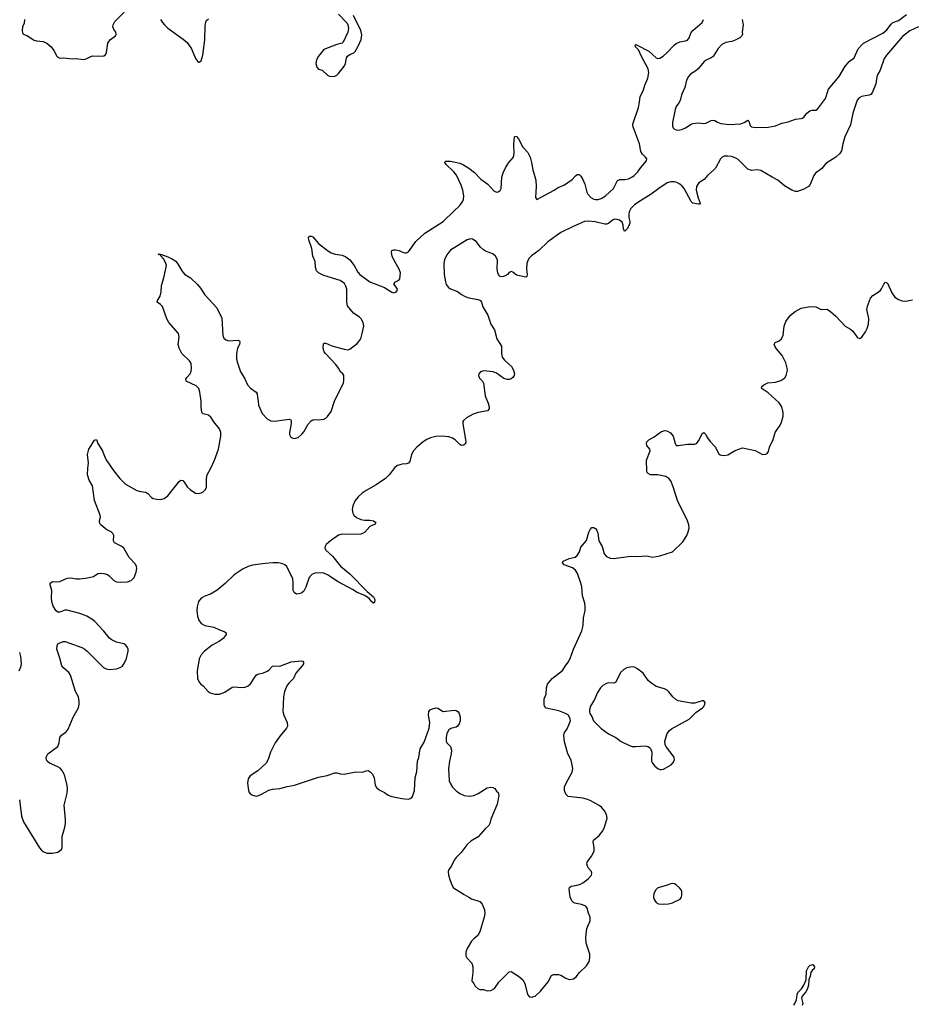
# Model space of a CAD drawing. Header units: inches. Extents: x 1305449 to 1407403, y 744709 to 841554.
# Tile 54 of 114: x 1345834 to 1355551, y 811362 to 822087. Entities that reach past the tile are written whole.
import ezdxf

# ---------------------------------------------------------------- set-up
doc = ezdxf.new("R2010")
doc.units = ezdxf.units.IN
doc.header["$MEASUREMENT"] = 0
for name, color, linetype in [('B3841', 7, 'Continuous'), ('B3842', 7, 'Continuous'), ('B3851', 7, 'Continuous'), ('B3852', 7, 'Continuous')]:
    doc.layers.add(name, color=color, linetype=linetype)

msp = doc.modelspace()

# ---------------------------------------------------------------- linework, layer by layer
at = {"layer": 'B3841', "color": 6, "elevation": 1200}
for points in [[(1345832, 813590), (1345853, 813413), (1345874, 813350), (1346050, 813065), (1346070, 813040), (1346090, 813025), (1346130, 813009), (1346190, 813010), (1346250, 813021), (1346280, 813040), (1346290, 813050), (1346296, 813070), (1346295, 813190), (1346325, 813290), (1346333, 813330), (1346334, 813370), (1346317, 813530), (1346350, 813661), (1346355, 813710), (1346351, 813749), (1346322, 813862), (1346294, 813914), (1346274, 813934), (1346249, 813949), (1346160, 813990), (1346135, 814010), (1346125, 814025), (1346122, 814050), (1346128, 814070), (1346141, 814090), (1346248, 814172), (1346263, 814210), (1346270, 814270), (1346288, 814292), (1346340, 814330), (1346362, 814358), (1346417, 814490), (1346473, 814590), (1346481, 814630), (1346481, 814661), (1346474, 814710), (1346441, 814770), (1346389, 814949), (1346370, 814976), (1346310, 815026), (1346294, 815050), (1346273, 815133), (1346237, 815230), (1346241, 815270), (1346250, 815287), (1346264, 815296), (1346306, 815314), (1346330, 815315), (1346510, 815247), (1346543, 815230), (1346569, 815210), (1346747, 815030), (1346776, 815016), (1346814, 815010), (1346890, 815015), (1346930, 815031), (1346953, 815047), (1346977, 815083), (1346997, 815130), (1347017, 815210), (1347017, 815230), (1347010, 815250), (1346990, 815274), (1346970, 815289), (1346890, 815307), (1346830, 815334), (1346811, 815350), (1346750, 815425), (1346652, 815532), (1346619, 815559), (1346564, 815590), (1346490, 815620), (1346350, 815656), (1346326, 815654), (1346270, 815634), (1346250, 815633), (1346230, 815647), (1346200, 815700), (1346183, 815750), (1346179, 815790), (1346183, 815870), (1346167, 815930), (1346167, 815950), (1346190, 815966), (1346230, 815963), (1346270, 815969), (1346350, 816003), (1346390, 816006), (1346450, 815995), (1346484, 815996), (1346550, 816002), (1346607, 816013), (1346637, 816023), (1346687, 816053), (1346710, 816059), (1346750, 816056), (1346790, 816043), (1346810, 816030), (1346860, 815980), (1346890, 815964), (1346930, 815959), (1347010, 815965), (1347050, 815979), (1347081, 816010), (1347105, 816070), (1347111, 816110), (1347108, 816130), (1347097, 816157), (1347028, 816228), (1346969, 816330), (1346946, 816350), (1346868, 816390), (1346856, 816410), (1346858, 816470), (1346850, 816492), (1346830, 816509), (1346790, 816525), (1346770, 816541), (1346715, 816590), (1346705, 816610), (1346705, 816630), (1346714, 816670), (1346712, 816690), (1346648, 816850), (1346627, 817010), (1346592, 817070), (1346573, 817130), (1346577, 817203), (1346585, 817255), (1346571, 817350), (1346588, 817410), (1346650, 817506), (1346670, 817516), (1346687, 817470), (1346738, 817390), (1346761, 817321), (1346783, 817283), (1346855, 817175), (1346926, 817090), (1346987, 817027), (1347110, 816958), (1347150, 816947), (1347210, 816941), (1347230, 816927), (1347270, 816884), (1347290, 816873), (1347330, 816863), (1347370, 816860), (1347410, 816870), (1347450, 816899), (1347570, 817058), (1347590, 817072), (1347610, 817067), (1347630, 817047), (1347660, 817000), (1347690, 816968), (1347750, 816930), (1347787, 816927), (1347810, 816932), (1347835, 816945), (1347855, 816965), (1347868, 816992), (1347868, 817090), (1347876, 817130), (1347917, 817203), (1347957, 817290), (1347999, 817410), (1348027, 817550), (1348025, 817590), (1348010, 817630), (1347948, 817708), (1347918, 817758), (1347890, 817778), (1347835, 817795), (1347819, 817810), (1347812, 817870), (1347812, 817930), (1347797, 818030), (1347786, 818070), (1347757, 818097), (1347649, 818150), (1347643, 818170), (1347655, 818190), (1347690, 818230), (1347702, 818258), (1347708, 818292), (1347701, 818341), (1347683, 818370), (1347601, 818450), (1347570, 818510), (1347561, 818550), (1347570, 818630), (1347564, 818670), (1347459, 818790), (1347438, 818830), (1347390, 818964), (1347370, 818985), (1347333, 819010), (1347337, 819030), (1347363, 819077), (1347376, 819124), (1347380, 819190), (1347404, 819276), (1347433, 819410), (1347424, 819444), (1347402, 819482), (1347389, 819490), (1347383, 819503), (1347372, 819510), (1347373, 819513), (1347364, 819524), (1347344, 819530), (1347346, 819534), (1347350, 819538), (1347370, 819534), (1347383, 819530), (1347385, 819525), (1347430, 819513), (1347490, 819484), (1347537, 819457), (1347562, 819422), (1347602, 819350), (1347630, 819316), (1347694, 819274), (1347770, 819202), (1347804, 819164), (1347850, 819091), (1347984, 818950), (1348036, 818836), (1348048, 818648), (1348057, 818617), (1348079, 818599), (1348110, 818589), (1348210, 818597), (1348230, 818590), (1348234, 818570), (1348229, 818550), (1348208, 818510), (1348196, 818450), (1348197, 818390), (1348207, 818350), (1348241, 818250), (1348284, 818184), (1348317, 818110), (1348350, 818074), (1348410, 818030), (1348421, 818010), (1348424, 817970), (1348434, 817930), (1348435, 817890), (1348477, 817797), (1348530, 817738), (1348570, 817717), (1348610, 817714), (1348770, 817734), (1348787, 817727), (1348794, 817710), (1348794, 817690), (1348775, 817590), (1348775, 817570), (1348790, 817539), (1348810, 817528), (1348830, 817524), (1348870, 817537), (1348910, 817572), (1348930, 817598), (1348977, 817683), (1349010, 817716), (1349030, 817729), (1349050, 817732), (1349090, 817729), (1349150, 817736), (1349170, 817745), (1349190, 817763), (1349230, 817821), (1349266, 817930), (1349361, 818130), (1349367, 818153), (1349367, 818210), (1349356, 818230), (1349330, 818251), (1349310, 818290), (1349281, 818330), (1349166, 818450), (1349152, 818470), (1349140, 818510), (1349144, 818556), (1349150, 818563), (1349170, 818563), (1349236, 818536), (1349370, 818497), (1349410, 818492), (1349430, 818497), (1349510, 818559), (1349550, 818610), (1349564, 818656), (1349583, 818750), (1349578, 818790), (1349557, 818830), (1349532, 818852), (1349470, 818890), (1349408, 818970), (1349398, 819010), (1349400, 819150), (1349390, 819185), (1349372, 819212), (1349327, 819247), (1349150, 819299), (1349090, 819330), (1349069, 819350), (1349057, 819390), (1349054, 819454), (1349028, 819510), (1349016, 819596), (1348984, 819690), (1348981, 819710), (1348990, 819730), (1349010, 819730), (1349030, 819722), (1349090, 819650), (1349190, 819573), (1349230, 819549), (1349272, 819532), (1349350, 819522), (1349390, 819504), (1349430, 819470), (1349480, 819410), (1349518, 819338), (1349540, 819310), (1349648, 819230), (1349808, 819170), (1349890, 819119), (1349910, 819113), (1349930, 819119), (1349943, 819130), (1349951, 819150), (1349911, 819210), (1349930, 819230), (1349965, 819250), (1349976, 819264), (1349983, 819330), (1349971, 819370), (1349910, 819470), (1349893, 819510), (1349886, 819550), (1349890, 819572), (1349910, 819581), (1349930, 819580), (1349970, 819572), (1350000, 819560)], [(1350000, 817244), (1349990, 817243), (1349950, 817230), (1349924, 817210), (1349861, 817130), (1349819, 817090), (1349720, 817020), (1349610, 816960), (1349567, 816930), (1349521, 816890), (1349491, 816850), (1349465, 816790), (1349457, 816750), (1349464, 816710), (1349477, 816690), (1349505, 816665), (1349550, 816644), (1349590, 816636), (1349650, 816637), (1349690, 816630), (1349715, 816610), (1349704, 816590), (1349670, 816579), (1349650, 816565), (1349596, 816504), (1349570, 816490), (1349550, 816484), (1349430, 816478), (1349350, 816483), (1349310, 816472), (1349220, 816410), (1349173, 816370), (1349162, 816350), (1349161, 816330), (1349170, 816310), (1349242, 816242), (1349330, 816133), (1349431, 816050), (1349620, 815860), (1349690, 815799), (1349704, 815770), (1349701, 815739), (1349690, 815731), (1349681, 815741), (1349670, 815746), (1349641, 815781), (1349594, 815814), (1349510, 815849), (1349462, 815882), (1349305, 815964), (1349190, 816041), (1349150, 816059), (1349130, 816062), (1349050, 816060), (1349016, 816044), (1348990, 816010), (1348954, 815906), (1348930, 815861), (1348910, 815844), (1348890, 815836), (1348850, 815830), (1348826, 815846), (1348814, 815870), (1348816, 815950), (1348810, 815996), (1348744, 816130), (1348724, 816150), (1348690, 816165), (1348650, 816171), (1348591, 816171), (1348510, 816165), (1348370, 816144), (1348322, 816130), (1348270, 816106), (1348170, 816039), (1348073, 815947), (1347986, 815874), (1347912, 815828), (1347850, 815806), (1347813, 815787), (1347784, 815750), (1347768, 815690), (1347765, 815650), (1347771, 815591), (1347786, 815546), (1347810, 815510), (1347850, 815487), (1347950, 815471), (1348010, 815442), (1348064, 815424), (1348085, 815410), (1348084, 815390), (1348052, 815348), (1348010, 815316), (1347930, 815274), (1347849, 815210), (1347811, 815169), (1347790, 815125), (1347769, 814990), (1347773, 814910), (1347790, 814870), (1347808, 814848), (1347832, 814830), (1347887, 814770), (1347910, 814756), (1347961, 814741), (1348010, 814742), (1348070, 814761), (1348150, 814817), (1348170, 814821), (1348250, 814812), (1348290, 814815), (1348324, 814830), (1348350, 814852), (1348412, 814948), (1348430, 814959), (1348490, 814974), (1348530, 814989), (1348550, 815003), (1348590, 815044), (1348610, 815048), (1348670, 815046), (1348791, 815091), (1348902, 815102), (1348918, 815098), (1348928, 815090), (1348926, 815070), (1348914, 815050), (1348843, 814970), (1348817, 814910), (1348770, 814865), (1348750, 814839), (1348718, 814770), (1348710, 814710), (1348703, 814550), (1348711, 814510), (1348749, 814430), (1348752, 814390), (1348743, 814370), (1348672, 814288), (1348617, 814210), (1348567, 814110), (1348540, 814030), (1348519, 813990), (1348430, 813905), (1348344, 813850), (1348323, 813817), (1348316, 813770), (1348329, 813690), (1348335, 813670), (1348350, 813650), (1348370, 813639), (1348410, 813631), (1348430, 813633), (1348470, 813650), (1348550, 813695), (1348590, 813704), (1348670, 813712), (1348750, 813736), (1348830, 813748), (1349090, 813837), (1349185, 813855), (1349270, 813883), (1349290, 813884), (1349330, 813873), (1349370, 813870), (1349496, 813896), (1349570, 813890), (1349610, 813905), (1349630, 813907), (1349655, 813895), (1349680, 813870), (1349696, 813830), (1349708, 813748), (1349722, 813722), (1349750, 813697), (1349808, 813668), (1349850, 813641), (1349890, 813624), (1350000, 813604)], [(1345830, 815195), (1345843, 815150), (1345850, 815070), (1345844, 815036), (1345824, 814990)]]:
    msp.add_lwpolyline(points, dxfattribs=at)
at = {"layer": 'B3842', "color": 6, "elevation": 1300}
for points in [[(1345888, 822090), (1345881, 822050), (1345865, 822010), (1345859, 821970), (1345864, 821944), (1345871, 821931), (1345910, 821914), (1345990, 821864), (1346016, 821856), (1346090, 821849), (1346130, 821830), (1346176, 821790), (1346205, 821750), (1346238, 821690), (1346250, 821678), (1346270, 821668), (1346310, 821670), (1346410, 821662), (1346450, 821665), (1346530, 821653), (1346560, 821660), (1346610, 821686), (1346630, 821692), (1346730, 821690), (1346750, 821694), (1346770, 821705), (1346779, 821730), (1346794, 821830), (1346805, 821850), (1346825, 821870), (1346877, 821910), (1346886, 821930), (1346882, 821950), (1346861, 821981), (1346850, 822010), (1346852, 822030), (1346870, 822069), (1347070, 822269)], [(1347370, 822090), (1347390, 822057), (1347411, 822031), (1347450, 821995), (1347616, 821876), (1347659, 821839), (1347708, 821768), (1347750, 821663), (1347770, 821636), (1347785, 821625), (1347790, 821623), (1347802, 821630), (1347810, 821638), (1347830, 821702), (1347851, 821869), (1347855, 822025), (1347866, 822074), (1347890, 822096)], [(1349307, 822147), (1349402, 822050), (1349410, 822030), (1349416, 821990), (1349410, 821950), (1349359, 821841), (1349349, 821831), (1349290, 821818), (1349150, 821761), (1349092, 821690), (1349070, 821649), (1349063, 821610), (1349072, 821570), (1349090, 821548), (1349130, 821538), (1349190, 821481), (1349210, 821473), (1349250, 821469), (1349267, 821473), (1349290, 821484), (1349310, 821502), (1349374, 821586), (1349385, 821610), (1349397, 821670), (1349407, 821690), (1349430, 821707), (1349474, 821726), (1349490, 821741), (1349523, 821797), (1349554, 821870), (1349561, 821921), (1349550, 821969), (1349471, 822131)]]:
    msp.add_lwpolyline(points, dxfattribs=at)
at = {"layer": 'B3851', "color": 6}
for points, elevation in [([(1352480, 820000), (1352475, 819990), (1352471, 819969), (1352471, 819931), (1352483, 819890), (1352482, 819870), (1352470, 819834), (1352456, 819810), (1352430, 819784), (1352417, 819797), (1352413, 819810), (1352412, 819850), (1352400, 819880), (1352370, 819905), (1352330, 819913), (1352310, 819911), (1352290, 819901), (1352252, 819868), (1352230, 819860), (1352210, 819860), (1352105, 819885), (1352031, 819891), (1351990, 819889), (1351865, 819835), (1351730, 819768), (1351590, 819669), (1351490, 819573), (1351410, 819515), (1351385, 819490), (1351370, 819465), (1351359, 819430), (1351358, 819370), (1351365, 819310), (1351359, 819290), (1351350, 819284), (1351250, 819304), (1351210, 819336), (1351190, 819346), (1351170, 819335), (1351150, 819310), (1351130, 819297), (1351090, 819285), (1351070, 819289), (1351051, 819311), (1351045, 819330), (1351039, 819370), (1351041, 819470), (1351021, 819510), (1350990, 819535), (1350910, 819566), (1350890, 819579), (1350857, 819610), (1350810, 819670), (1350770, 819695), (1350750, 819699), (1350710, 819690), (1350530, 819575), (1350510, 819556), (1350490, 819526), (1350465, 819470), (1350457, 819430), (1350461, 819310), (1350473, 819230), (1350482, 819202), (1350508, 819170), (1350530, 819155), (1350605, 819125), (1350650, 819092), (1350690, 819071), (1350730, 819058), (1350830, 819041), (1350856, 819030), (1350868, 819010), (1350881, 818961), (1350935, 818870), (1350968, 818770), (1351008, 818708), (1351035, 818610), (1351084, 818530), (1351085, 818450), (1351093, 818410), (1351117, 818377), (1351192, 818310), (1351216, 818270), (1351227, 818230), (1351222, 818210), (1351209, 818190), (1351190, 818174), (1351170, 818166), (1351150, 818166), (1351110, 818179), (1351030, 818236), (1350993, 818250), (1350890, 818263), (1350856, 818250), (1350839, 818230), (1350835, 818210), (1350844, 818184), (1350877, 818150), (1350889, 818129), (1350905, 817990), (1350940, 817910), (1350951, 817870), (1350950, 817850), (1350932, 817828), (1350830, 817809), (1350777, 817790), (1350703, 817750), (1350670, 817723), (1350664, 817710), (1350663, 817690), (1350696, 817490), (1350690, 817465), (1350670, 817451), (1350650, 817450), (1350630, 817459), (1350579, 817510), (1350549, 817529), (1350510, 817542), (1350430, 817550), (1350370, 817547), (1350310, 817532), (1350270, 817513), (1350230, 817487), (1350162, 817430), (1350126, 817390), (1350104, 817350), (1350085, 817275), (1350070, 817255), (1350050, 817248), (1350000, 817244)], 1200), ([(1350000, 819560), (1350030, 819548), (1350050, 819546), (1350070, 819557), (1350151, 819670), (1350250, 819760), (1350450, 819890), (1350564, 820000)], 1200), ([(1350000, 813604), (1350030, 813599), (1350070, 813598), (1350090, 813604), (1350106, 813614), (1350115, 813625), (1350136, 813690), (1350143, 813830), (1350162, 813898), (1350171, 814009), (1350182, 814050), (1350197, 814143), (1350243, 814217), (1350297, 814370), (1350305, 814430), (1350290, 814510), (1350292, 814550), (1350309, 814570), (1350322, 814578), (1350370, 814590), (1350390, 814586), (1350450, 814553), (1350570, 814566), (1350590, 814563), (1350610, 814550), (1350623, 814530), (1350634, 814490), (1350634, 814450), (1350624, 814416), (1350606, 814390), (1350590, 814382), (1350532, 814368), (1350511, 814350), (1350490, 814310), (1350480, 814270), (1350483, 814230), (1350490, 814211), (1350528, 814170), (1350539, 814130), (1350537, 814090), (1350518, 814010), (1350508, 813930), (1350516, 813796), (1350525, 813770), (1350549, 813729), (1350590, 813689), (1350630, 813660), (1350678, 813638), (1350731, 813629), (1350784, 813636), (1350830, 813657), (1350930, 813720), (1350970, 813727), (1350990, 813724), (1351012, 813712), (1351030, 813683), (1351048, 813668), (1351056, 813636), (1351037, 813543), (1350970, 813379), (1350959, 813330), (1350946, 813310), (1350906, 813274), (1350830, 813186), (1350750, 813139), (1350710, 813104), (1350645, 813015), (1350590, 812960), (1350570, 812932), (1350537, 812863), (1350510, 812830), (1350504, 812810), (1350508, 812770), (1350526, 812710), (1350542, 812662), (1350561, 812630), (1350677, 812557), (1350730, 812530), (1350757, 812510), (1350850, 812481), (1350873, 812453), (1350899, 812390), (1350902, 812350), (1350897, 812310), (1350850, 812150), (1350825, 812110), (1350783, 812077), (1350758, 812050), (1350710, 811970), (1350695, 811930), (1350696, 811890), (1350708, 811868), (1350760, 811810), (1350771, 811771), (1350772, 811708), (1350761, 811621), (1350765, 811610), (1350783, 811590), (1350799, 811559), (1350830, 811530), (1350850, 811524), (1350890, 811524), (1350930, 811507), (1350970, 811512), (1351007, 811533), (1351056, 811604), (1351150, 811698), (1351170, 811716), (1351190, 811719), (1351270, 811669), (1351316, 811630), (1351338, 811590), (1351368, 811468), (1351390, 811444), (1351410, 811438), (1351450, 811451), (1351510, 811504), (1351593, 811607), (1351630, 811677), (1351653, 811687), (1351707, 811687), (1351730, 811680), (1351778, 811650), (1351810, 811637), (1351830, 811633), (1351870, 811640), (1351900, 811660), (1351936, 811710), (1352010, 811782), (1352039, 811830), (1352049, 811870), (1352047, 811907), (1352009, 812029), (1352004, 812090), (1352014, 812186), (1352051, 812270), (1352050, 812310), (1352033, 812353), (1352018, 812410), (1352002, 812430), (1351957, 812450), (1351884, 812464), (1351870, 812470), (1351850, 812490), (1351833, 812530), (1351822, 812618), (1351825, 812635), (1351845, 812650), (1351910, 812658), (1351946, 812670), (1351970, 812684), (1352030, 812730), (1352066, 812770), (1352069, 812790), (1352065, 812810), (1352029, 812850), (1352016, 812890), (1352019, 812910), (1352066, 812974), (1352094, 813030), (1352093, 813070), (1352082, 813130), (1352087, 813150), (1352150, 813201), (1352188, 813250), (1352208, 813290), (1352237, 813390), (1352228, 813430), (1352208, 813470), (1352175, 813510), (1352148, 813528), (1352050, 813582), (1352010, 813598), (1351970, 813609), (1351810, 813624), (1351785, 813650), (1351772, 813690), (1351772, 813730), (1351788, 813770), (1351856, 813890), (1351862, 813930), (1351843, 814023), (1351808, 814090), (1351770, 814222), (1351764, 814290), (1351770, 814321), (1351784, 814336), (1351799, 814361), (1351835, 814450), (1351834, 814470), (1351814, 814510), (1351783, 814530), (1351710, 814557), (1351570, 814589), (1351554, 814610), (1351548, 814630), (1351550, 814690), (1351570, 814742), (1351574, 814810), (1351587, 814850), (1351637, 814910), (1351750, 814997), (1351782, 815050), (1351812, 815088), (1351833, 815127), (1351870, 815229), (1351960, 815430), (1351976, 815490), (1351979, 815570), (1351995, 815650), (1351998, 815690), (1351992, 815730), (1351969, 815810), (1351959, 815910), (1351949, 815950), (1351913, 816053), (1351891, 816091), (1351858, 816118), (1351769, 816150), (1351750, 816170), (1351757, 816190), (1351822, 816218), (1351886, 816234), (1351911, 816250), (1351935, 816290), (1351950, 816340), (1352010, 816415), (1352036, 816504), (1352050, 816535), (1352070, 816557), (1352090, 816556), (1352100, 816550), (1352110, 816544), (1352123, 816523), (1352133, 816493), (1352145, 816410), (1352182, 816350), (1352202, 816270), (1352230, 816240), (1352270, 816220), (1352310, 816219), (1352490, 816242), (1352559, 816241), (1352668, 816248), (1352730, 816234), (1352810, 816247), (1352950, 816292), (1353062, 816398), (1353103, 816470), (1353120, 816510), (1353129, 816550), (1353126, 816586), (1353110, 816630), (1353004, 816850), (1352957, 816997), (1352930, 817064), (1352908, 817090), (1352874, 817110), (1352790, 817128), (1352709, 817130), (1352683, 817143), (1352673, 817153), (1352668, 817168), (1352666, 817290), (1352704, 817390), (1352703, 817410), (1352669, 817450), (1352665, 817470), (1352670, 817490), (1352690, 817509), (1352750, 817542), (1352830, 817601), (1352870, 817611), (1352888, 817608), (1352926, 817586), (1352954, 817550), (1352976, 817470), (1352990, 817450), (1353010, 817448), (1353110, 817465), (1353190, 817465), (1353209, 817471), (1353236, 817504), (1353270, 817581), (1353290, 817591), (1353310, 817570), (1353323, 817543), (1353356, 817496), (1353416, 817430), (1353450, 817361), (1353468, 817348), (1353484, 817344), (1353510, 817340), (1353550, 817347), (1353630, 817394), (1353710, 817424), (1353850, 817394), (1353930, 817351), (1353967, 817353), (1353979, 817361), (1353995, 817385), (1354006, 817430), (1354044, 817516), (1354069, 817590), (1354121, 817670), (1354137, 817703), (1354154, 817770), (1354153, 817810), (1354139, 817870), (1354112, 817912), (1353990, 818023), (1353925, 818065), (1353920, 818070), (1353923, 818090), (1353944, 818110), (1353987, 818130), (1354070, 818139), (1354130, 818157), (1354173, 818187), (1354188, 818210), (1354200, 818270), (1354199, 818290), (1354182, 818350), (1354143, 818430), (1354083, 818503), (1354065, 818530), (1354058, 818550), (1354068, 818570), (1354112, 818588), (1354138, 818610), (1354155, 818650), (1354166, 818750), (1354182, 818798), (1354233, 818867), (1354284, 818910), (1354350, 818943), (1354450, 818962), (1354510, 818959), (1354570, 818932), (1354633, 818933), (1354670, 818910), (1354730, 818856), (1354830, 818750), (1354890, 818716), (1354915, 818695), (1354960, 818630), (1354970, 818622), (1354990, 818616), (1355012, 818628), (1355050, 818686), (1355070, 818724), (1355085, 818770), (1355088, 818832), (1355068, 818930), (1355075, 818965), (1355106, 819054), (1355130, 819081), (1355210, 819135), (1355226, 819154), (1355250, 819205), (1355270, 819227), (1355290, 819216), (1355340, 819110), (1355370, 819066), (1355410, 819038), (1355450, 819025), (1355490, 819021), (1355565, 819035)], 1200), ([(1354270, 811352), (1354280, 811370), (1354298, 811410), (1354306, 811470), (1354316, 811490), (1354356, 811530), (1354381, 811570), (1354404, 811630), (1354410, 811725), (1354421, 811750), (1354432, 811770), (1354450, 811788), (1354477, 811797), (1354495, 811770), (1354494, 811750), (1354470, 811732), (1354456, 811710), (1354450, 811669), (1354435, 811630), (1354431, 811570), (1354417, 811523), (1354403, 811497), (1354361, 811450), (1354355, 811430), (1354369, 811370), (1354361, 811350)], 1100)]:
    msp.add_lwpolyline(points, dxfattribs=dict(at, elevation=elevation))
at = {"layer": 'B3851', "color": 6, "elevation": 1200}
for points in [[(1352510, 815038), (1352450, 815028), (1352418, 815010), (1352383, 814977), (1352330, 814870), (1352310, 814861), (1352250, 814863), (1352230, 814858), (1352190, 814836), (1352164, 814810), (1352130, 814760), (1352098, 814682), (1352055, 814610), (1352044, 814570), (1352043, 814550), (1352049, 814529), (1352070, 814496), (1352089, 814450), (1352170, 814367), (1352250, 814309), (1352330, 814270), (1352390, 814225), (1352481, 814181), (1352510, 814172), (1352549, 814169), (1352650, 814176), (1352678, 814170), (1352698, 814158), (1352708, 814148), (1352722, 814110), (1352718, 814030), (1352720, 814010), (1352730, 813987), (1352756, 813956), (1352790, 813930), (1352810, 813921), (1352830, 813918), (1352850, 813925), (1352933, 813970), (1352961, 813999), (1352969, 814030), (1352967, 814050), (1352957, 814070), (1352883, 814163), (1352867, 814190), (1352864, 814230), (1352890, 814311), (1352915, 814345), (1352937, 814363), (1353130, 814468), (1353201, 814539), (1353274, 814590), (1353290, 814606), (1353301, 814630), (1353304, 814650), (1353289, 814669), (1353270, 814669), (1353190, 814644), (1353150, 814641), (1353010, 814666), (1352983, 814683), (1352951, 814710), (1352910, 814765), (1352890, 814784), (1352860, 814800), (1352770, 814825), (1352710, 814866), (1352684, 814890), (1352630, 814968), (1352561, 815021), (1352534, 815034)], [(1352950, 812677), (1352930, 812674), (1352890, 812659), (1352804, 812636), (1352788, 812630), (1352766, 812610), (1352746, 812570), (1352742, 812530), (1352746, 812510), (1352771, 812470), (1352796, 812456), (1352853, 812453), (1352904, 812456), (1352950, 812469), (1353031, 812509), (1353045, 812530), (1353050, 812550), (1353050, 812590), (1353041, 812610), (1353026, 812630), (1352990, 812662), (1352970, 812674)]]:
    msp.add_lwpolyline(points, close=True, dxfattribs=at)
at = {"layer": 'B3852', "color": 6, "elevation": 1200}
for points in [[(1350564, 820000), (1350630, 820064), (1350663, 820110), (1350671, 820130), (1350675, 820170), (1350663, 820230), (1350644, 820284), (1350593, 820393), (1350567, 820430), (1350480, 820510), (1350466, 820530), (1350473, 820547), (1350530, 820547), (1350630, 820524), (1350670, 820505), (1350730, 820469), (1350790, 820424), (1350861, 820350), (1350937, 820297), (1351002, 820222), (1351030, 820210), (1351050, 820212), (1351070, 820226), (1351080, 820250), (1351089, 820370), (1351102, 820418), (1351128, 820472), (1351163, 820530), (1351217, 820590), (1351223, 820630), (1351218, 820730), (1351228, 820812), (1351230, 820818), (1351250, 820813), (1351271, 820791), (1351317, 820697), (1351370, 820639), (1351396, 820590), (1351412, 820530), (1351425, 820450), (1351446, 820390), (1351458, 820338), (1351464, 820270), (1351457, 820150), (1351470, 820130), (1351659, 820230), (1351702, 820258), (1351770, 820288), (1351855, 820345), (1351890, 820386), (1351910, 820402), (1351930, 820402), (1351936, 820396), (1351950, 820381), (1351970, 820345), (1351994, 820294), (1352014, 820210), (1352025, 820185), (1352059, 820150), (1352090, 820133), (1352110, 820128), (1352140, 820130), (1352170, 820139), (1352218, 820170), (1352306, 820250), (1352350, 820334), (1352374, 820346), (1352430, 820346), (1352470, 820354), (1352504, 820370), (1352530, 820389), (1352570, 820430), (1352603, 820477), (1352664, 820550), (1352667, 820570), (1352654, 820590), (1352622, 820622), (1352604, 820650), (1352590, 820733), (1352523, 820910), (1352516, 820930), (1352517, 820950), (1352578, 821130), (1352590, 821190), (1352595, 821250), (1352630, 821312), (1352646, 821374), (1352678, 821450), (1352691, 821511), (1352684, 821550), (1352610, 821685), (1352577, 821757), (1352546, 821790), (1352541, 821810), (1352550, 821815), (1352565, 821810), (1352690, 821743), (1352770, 821672), (1352790, 821666), (1352810, 821669), (1352845, 821690), (1352891, 821729), (1352966, 821810), (1352990, 821828), (1353030, 821845), (1353090, 821855), (1353110, 821865), (1353129, 821890), (1353153, 821947), (1353169, 821970), (1353270, 822058), (1353286, 822090)], [(1353709, 822090), (1353718, 822030), (1353709, 821950), (1353711, 821930), (1353703, 821910), (1353682, 821890), (1353630, 821863), (1353595, 821850), (1353530, 821837), (1353485, 821815), (1353445, 821775), (1353390, 821686), (1353370, 821670), (1353315, 821645), (1353292, 821630), (1353227, 821550), (1353203, 821530), (1353145, 821495), (1353121, 821470), (1353100, 821430), (1353083, 821350), (1353048, 821270), (1353032, 821208), (1353019, 821181), (1352990, 821141), (1352978, 821110), (1352947, 820967), (1352950, 820927), (1352957, 820910), (1352970, 820895), (1352987, 820887), (1353005, 820885), (1353050, 820891), (1353090, 820908), (1353150, 820949), (1353170, 820958), (1353225, 820965), (1353290, 820957), (1353310, 820959), (1353370, 820988), (1353390, 820993), (1353410, 820990), (1353437, 820970), (1353476, 820956), (1353570, 820947), (1353690, 820953), (1353730, 820967), (1353770, 820992), (1353781, 820981), (1353795, 820935), (1353810, 820919), (1353850, 820911), (1353990, 820916), (1354070, 820930), (1354140, 820960), (1354210, 820974), (1354290, 821002), (1354351, 821009), (1354365, 821015), (1354383, 821030), (1354413, 821070), (1354444, 821096), (1354470, 821102), (1354510, 821100), (1354530, 821114), (1354614, 821230), (1354640, 821310), (1354650, 821330), (1354764, 821470), (1354825, 821575), (1354872, 821630), (1354929, 821671), (1354970, 821770), (1355010, 821814), (1355031, 821830), (1355239, 821941), (1355283, 821977), (1355330, 822039), (1355350, 822058), (1355410, 822080), (1355497, 822143)], [(1355631, 822010), (1355534, 821966), (1355455, 821905), (1355279, 821701), (1355255, 821665), (1355210, 821538), (1355186, 821494), (1355177, 821463), (1355166, 821390), (1355125, 821290), (1355110, 821273), (1355090, 821264), (1355008, 821252), (1354983, 821237), (1354962, 821210), (1354912, 821068), (1354890, 820940), (1354827, 820810), (1354804, 820736), (1354790, 820658), (1354781, 820639), (1354770, 820625), (1354729, 820590), (1354621, 820519), (1354575, 820465), (1354505, 820415), (1354487, 820390), (1354450, 820292), (1354430, 820269), (1354378, 820242), (1354310, 820215), (1354290, 820216), (1354250, 820230), (1354170, 820279), (1354098, 820338), (1354034, 820370), (1353910, 820443), (1353870, 820453), (1353810, 820444), (1353770, 820458), (1353664, 820564), (1353640, 820580), (1353590, 820596), (1353550, 820601), (1353510, 820600), (1353490, 820590), (1353473, 820570), (1353416, 820470), (1353400, 820450), (1353330, 820390), (1353292, 820348), (1353235, 820310), (1353219, 820290), (1353210, 820269), (1353207, 820230), (1353228, 820148), (1353251, 820090), (1353243, 820077), (1353230, 820076), (1353171, 820089), (1353150, 820105), (1353074, 820250), (1353055, 820275), (1353030, 820297), (1352995, 820315), (1352970, 820322), (1352930, 820322), (1352892, 820310), (1352798, 820250), (1352715, 820185), (1352570, 820097), (1352535, 820070), (1352496, 820030), (1352480, 820000)]]:
    msp.add_lwpolyline(points, dxfattribs=at)

doc.saveas('drawing.dxf')
